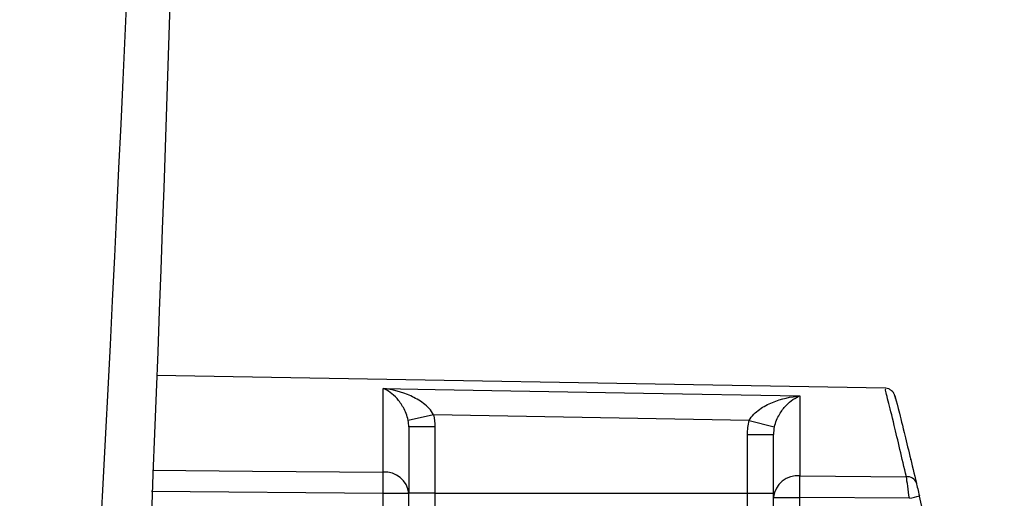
# Model space of a CAD drawing. Header units: millimetres. Extents: x 15458 to 16410, y 10212 to 11278.
# Tile 9 of 139: x 15857 to 15876, y 10708 to 10718. Entities that reach past the tile are written whole.
import ezdxf

# ---------------------------------------------------------------- set-up
doc = ezdxf.new("R2010")
doc.units = ezdxf.units.MM

msp = doc.modelspace()

# ---------------------------------------------------------------- linework, layer by layer
at = {"color": 7, "linetype": 'Continuous', "lineweight": 25}
for p, q in [((15873.5, 10710.541), (15859.509, 10710.785)), ((15863.859, 10708.928), (15863.859, 10710.536)), ((15871.859, 10710.393), (15871.859, 10708.857)), ((15864.826, 10710.027), (15864.338, 10709.922)), ((15870.884, 10709.92), (15864.826, 10710.027)), ((15864.351, 10709.797), (15864.351, 10708.519)), ((15864.851, 10709.797), (15864.351, 10709.797)), ((15864.851, 10709.797), (15864.851, 10708.526)), ((15870.884, 10709.92), (15871.367, 10709.797)), ((15870.851, 10708.526), (15870.851, 10709.651)), ((15870.851, 10709.651), (15871.351, 10709.651)), ((15871.351, 10708.445), (15871.351, 10709.651)), ((15871.859, 10708.857), (15873.902, 10708.839)), ((15863.859, 10708.519), (15859.413, 10708.559)), ((15864.351, 10708.519), (15863.859, 10708.519)), ((15864.851, 10708.526), (15864.351, 10708.526)), ((15864.851, 10708.526), (15864.851, 10708.026)), ((15864.851, 10708.526), (15870.851, 10708.526)), ((15870.851, 10708.526), (15871.351, 10708.526)), ((15870.851, 10708.026), (15870.851, 10708.526)), ((15873.96, 10708.426), (15871.859, 10708.445))]:
    msp.add_line(p, q, dxfattribs=at)
at = {"color": 7, "linetype": 'Continuous', "lineweight": 25, "flags": 128}
for points in [[(15863.859, 10710.536), (15864.859, 10710.518), (15868.859, 10710.447), (15871.859, 10710.393)], [(15859.43, 10708.967), (15861.35, 10708.95), (15863.859, 10708.928)]]:
    msp.add_lwpolyline(points, dxfattribs=at)
at = {"color": 7, "linetype": 'Continuous', "lineweight": 25}
for centre, radius, start, end in [((15863.893, 10708.47), 0.46, 6.1063, 94.2414), ((15845.451, 10708.723), 18.41, 359.3625, 0.6375), ((15871.812, 10708.396), 0.464, 84.1608, 173.8358), ((15853.594, 10708.651), 18.266, 359.3539, 0.6461), ((15873.927, 10708.665), 0.175, 18.042, 97.9943), ((15871.208, 10720.579), 12.46, 282.7596, 283.6637), ((15799.851, 10691.34), 76.25, 5.24157, 12.98311)]:
    msp.add_arc(centre, radius, start, end, dxfattribs=at)
for points in [[(15858.467, 10687.714), (15859.355, 10704.433), (15859.983, 10721.182), (15860.283, 10737.938)], [(15859.647, 10737.68), (15859.137, 10719.566), (15858.215, 10701.472), (15856.882, 10683.399)], [(15864.826, 10710.027), (15864.842, 10709.951), (15864.851, 10709.875), (15864.851, 10709.797)], [(15864.351, 10709.797), (15864.351, 10709.839), (15864.347, 10709.88), (15864.338, 10709.922)], [(15870.851, 10709.651), (15870.851, 10709.742), (15870.862, 10709.831), (15870.884, 10709.92)], [(15871.367, 10709.797), (15871.356, 10709.749), (15871.351, 10709.7), (15871.351, 10709.651)], [(15873.96, 10708.426), (15873.938, 10708.589), (15873.916, 10708.746), (15873.902, 10708.839)], [(15874.094, 10708.72), (15874.107, 10708.663), (15874.129, 10708.569), (15874.151, 10708.471)], [(15864.154, 10699.653), (15864.154, 10702.608), (15863.859, 10705.563), (15863.859, 10708.519)], [(15864.351, 10699.653), (15864.351, 10702.608), (15864.351, 10705.563), (15864.351, 10708.519)], [(15871.351, 10698.824), (15871.605, 10702.031), (15871.859, 10705.238), (15871.859, 10708.445)], [(15871.351, 10698.824), (15871.351, 10702.031), (15871.351, 10705.238), (15871.351, 10708.445)]]:
    msp.add_open_spline(points, degree=3, dxfattribs=at)
for points, knots in [([(15864.338, 10709.922), (15864.319, 10710.02), (15864.284, 10710.1), (15864.209, 10710.236), (15864.167, 10710.293), (15864.04, 10710.437), (15863.949, 10710.5), (15863.859, 10710.536)], [0, 0, 0, 0, 0.25, 0.25, 0.5, 0.5, 1, 1, 1, 1]), ([(15864.826, 10710.027), (15864.784, 10710.121), (15864.71, 10710.192), (15864.556, 10710.309), (15864.472, 10710.355), (15864.217, 10710.47), (15864.037, 10710.515), (15863.859, 10710.536)], [0, 0, 0, 0, 0.25, 0.25, 0.5, 0.5, 1, 1, 1, 1]), ([(15870.884, 10709.92), (15870.929, 10710.011), (15871.005, 10710.079), (15871.161, 10710.191), (15871.246, 10710.234), (15871.503, 10710.34), (15871.683, 10710.379), (15871.859, 10710.393)], [0, 0, 0, 0, 0.25, 0.25, 0.5, 0.5, 1, 1, 1, 1]), ([(15871.367, 10709.797), (15871.39, 10709.894), (15871.427, 10709.971), (15871.505, 10710.105), (15871.548, 10710.16), (15871.678, 10710.3), (15871.77, 10710.361), (15871.859, 10710.393)], [0, 0, 0, 0, 0.25, 0.25, 0.5, 0.5, 1, 1, 1, 1]), ([(15873.902, 10708.839), (15873.818, 10709.198), (15873.671, 10709.825), (15873.546, 10710.326), (15873.49, 10710.549), (15873.498, 10710.519), (15873.5, 10710.511)], [0, 0, 0, 0, 0.35798, 0.625083, 0.899808, 1, 1, 1, 1]), ([(15873.695, 10710.342), (15873.692, 10710.353), (15873.685, 10710.382), (15873.678, 10710.406), (15873.688, 10710.373), (15873.679, 10710.403), (15873.676, 10710.412), (15873.668, 10710.432), (15873.65, 10710.462), (15873.616, 10710.498), (15873.566, 10710.53), (15873.525, 10710.536), (15873.506, 10710.539)], [0, 0, 0, 0, 0.229981, 0.583029, 0.764174, 0.771339, 0.779054, 0.797432, 0.83199, 0.880107, 0.942994, 1, 1, 1, 1]), ([(15873.695, 10710.342), (15873.688, 10710.368), (15873.674, 10710.424), (15873.735, 10710.186), (15873.862, 10709.69), (15874.009, 10709.072), (15874.094, 10708.72)], [0, 0, 0, 0, 0.210185, 0.447904, 0.685647, 1, 1, 1, 1]), ([(15873.988, 10709.163), (15873.988, 10709.163), (15873.985, 10709.176), (15873.985, 10709.178), (15873.984, 10709.183), (15873.984, 10709.183), (15873.984, 10709.183)], [0, 0, 0, 0, 0.009142, 0.663099, 0.991985, 1, 1, 1, 1]), ([(15871.351, 10708.445), (15871.351, 10708.445), (15871.362, 10708.445), (15871.411, 10708.445), (15871.45, 10708.445), (15871.55, 10708.445), (15871.61, 10708.445), (15871.735, 10708.445), (15871.8, 10708.445), (15871.859, 10708.445)], [0, 0, 0, 0, 0.25, 0.25, 0.5, 0.5, 0.75, 0.75, 1, 1, 1, 1])]:
    msp.add_open_spline(points, degree=3, knots=knots, dxfattribs=at)

doc.saveas('drawing.dxf')
